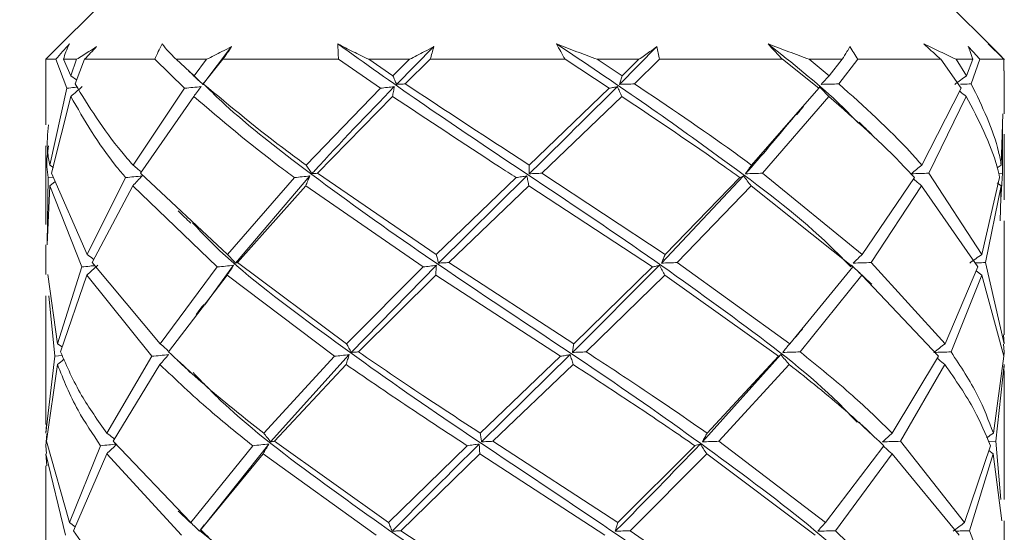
# Model space of a CAD drawing. Header units: millimetres. Extents: x 5 to 297, y 5 to 205.
# Tile 5 of 29: x 90 to 98, y 19 to 23. Entities that reach past the tile are written whole.
import ezdxf

# ---------------------------------------------------------------- set-up
doc = ezdxf.new("R2010")
doc.units = ezdxf.units.MM
doc.linetypes.add('HIDDEN', pattern=[1.905, 1.27, -0.635])
doc.layers.add('VM_VU04', color=7, linetype='HIDDEN')
doc.styles.add('SLDTEXTSTYLE0', font='TXT', dxfattribs={"width": 0.7})
doc.dimstyles.new('SLDDIMSTYLE2', dxfattribs={"dimtxt": 3.5, "dimasz": 3, "dimexe": 0, "dimexo": 0.0625, "dimgap": 0.875, "dimtad": 1, "dimdec": 1, "dimlfac": 2, "dimrnd": 1e-09, "dimzin": 12, "dimdsep": 46, "dimtxsty": 'SLDTEXTSTYLE0', "dimsah": 1, "dimcen": 0.09, "dimadec": 0, "dimazin": 3, "dimtfac": 1, "dimtdec": 1, "dimtofl": 0, "dimtmove": 0, "dimatfit": 3, "dimfxl": 0, "dimfrac": 2, "dimtolj": 1, "dimtzin": 12, "dimarcsym": 0})

# ---------------------------------------------------------------- blocks, each defined once
blk = doc.blocks.new('_D_8')
at = {"layer": 'VM_VU04'}
for p, q in [((81.2546, 86.5591), (65.2546, 86.5591)), ((66.2546, 14.6306), (66.2546, 86.5591)), ((90.3614, 14.6306), (65.2546, 14.6306))]:
    blk.add_line(p, q, dxfattribs=at)
for points in [[(66.2546, 86.5591), (65.7546, 83.5591), (66.7546, 83.5591)], [(66.2546, 14.6306), (66.7546, 17.6306), (65.7546, 17.6306)]]:
    blk.add_solid(points, dxfattribs=at)
at = {"layer": 'VM_VU04', "insert": (61.7429, 44.4966, 0.05), "char_height": 3.5, "attachment_point": 1, "rotation": 90, "style": 'SLDTEXTSTYLE0'}
blk.add_mtext('143.9', dxfattribs=at)

msp = doc.modelspace()

# ---------------------------------------------------------------- linework, layer by layer
at = {"color": 7, "linetype": 'Continuous', "lineweight": 15}
for p, q in [((90.7546, 23.3306), (90.2546, 22.8306)), ((97.71, 22.8752), (97.2546, 23.3306)), ((91.483, 22.6345), (91.7085, 22.9298)), ((92.9987, 22.6345), (93.2905, 22.9298)), ((94.7448, 22.6345), (95.0362, 22.9298)), ((90.2546, 22.8306), (90.2546, 22.3182)), ((90.3326, 22.8306), (90.2546, 22.8306)), ((90.3326, 22.8306), (90.4193, 22.6041)), ((90.4509, 22.7026), (90.3927, 22.8306)), ((90.4958, 22.8306), (90.3927, 22.8306)), ((90.4509, 22.7026), (90.4958, 22.8306)), ((90.5579, 22.8306), (90.4838, 22.6385)), ((91.1068, 22.8306), (90.5579, 22.8306)), ((91.1068, 22.8306), (91.3408, 22.6041)), ((91.4143, 22.7026), (91.2749, 22.8306)), ((91.5127, 22.8306), (91.2749, 22.8306)), ((91.4143, 22.7026), (91.5127, 22.8306)), ((91.6393, 22.8306), (91.4871, 22.6385)), ((92.5449, 22.8306), (91.6393, 22.8306)), ((92.5449, 22.8306), (92.8726, 22.6041)), ((93.1004, 22.8306), (92.7825, 22.8306)), ((92.9712, 22.7026), (92.7825, 22.8306)), ((92.9712, 22.7026), (93.1004, 22.8306)), ((93.2626, 22.8306), (93.067, 22.6385)), ((94.3174, 22.8306), (93.2626, 22.8306)), ((94.3174, 22.8306), (94.6637, 22.6041)), ((94.8953, 22.8306), (94.5701, 22.8306)), ((94.7648, 22.7026), (94.5701, 22.8306)), ((94.7648, 22.7026), (94.8953, 22.8306)), ((95.0558, 22.8306), (94.8618, 22.6385)), ((96.0182, 22.8306), (95.0558, 22.8306)), ((96.0182, 22.8306), (96.3038, 22.6041)), ((96.4861, 22.8306), (96.2281, 22.8306)), ((96.3843, 22.7026), (96.2281, 22.8306)), ((96.3843, 22.7026), (96.4861, 22.8306)), ((96.6082, 22.8306), (96.4602, 22.6385)), ((97.2577, 22.8306), (96.6082, 22.8306)), ((97.2577, 22.8306), (97.4171, 22.6041)), ((97.5084, 22.8306), (97.3767, 22.8306)), ((97.4586, 22.7026), (97.3767, 22.8306)), ((97.4586, 22.7026), (97.5084, 22.8306)), ((97.5642, 22.8306), (97.496, 22.6385)), ((97.752, 22.8306), (97.5642, 22.8306)), ((97.752, 22.8306), (97.7507, 22.7399)), ((97.7518, 22.8189), (97.7528, 22.8306)), ((97.7546, 22.4044), (97.7546, 22.7399)), ((90.4509, 22.7026), (90.496, 22.6701)), ((90.2861, 22.0035), (90.4193, 22.6041)), ((90.9373, 22.0035), (91.3408, 22.6041)), ((91.4947, 22.6504), (91.4835, 22.6353)), ((92.2913, 22.0035), (92.8726, 22.6041)), ((94.0377, 22.0035), (94.6637, 22.6041)), ((95.7766, 22.0035), (96.3038, 22.6041)), ((97.1095, 22.0035), (97.4171, 22.6041)), ((90.4497, 22.5401), (90.3002, 21.9395)), ((91.4117, 22.5401), (90.9956, 21.9395)), ((92.9677, 22.5401), (92.3802, 21.9395)), ((94.7612, 22.5401), (94.137, 21.9395)), ((96.3814, 22.5401), (95.8635, 21.9395)), ((97.4571, 22.5401), (97.1641, 21.9395)), ((97.7311, 22.0035), (97.7429, 22.4044)), ((97.7416, 22.3607), (97.7409, 21.9395)), ((97.7546, 21.7322), (97.7546, 22.2455)), ((90.2546, 22.153), (90.2546, 21.5393)), ((90.2861, 22.0035), (90.314, 21.9843)), ((97.7311, 22.0035), (97.6996, 21.9819)), ((90.2642, 21.384), (90.2742, 21.905)), ((90.3132, 21.9098), (90.2742, 21.905)), ((90.577, 21.3045), (90.3002, 21.9395)), ((90.577, 21.3045), (90.8793, 21.905)), ((91.6765, 21.3045), (90.9956, 21.9395)), ((91.6765, 21.3045), (92.2004, 21.905)), ((91.7382, 21.2365), (92.3211, 21.9182)), ((93.3094, 21.3045), (92.3802, 21.9395)), ((93.3094, 21.3045), (93.9348, 21.905)), ((93.3279, 21.2365), (94.0194, 21.9182)), ((95.1015, 21.3045), (94.137, 21.9395)), ((95.0726, 21.2365), (95.7143, 21.9182)), ((95.1015, 21.3045), (95.6852, 21.905)), ((96.6424, 21.3045), (95.8635, 21.9395)), ((96.6424, 21.3045), (97.0506, 21.905)), ((97.5789, 21.3045), (97.1641, 21.9395)), ((97.5789, 21.3045), (97.7182, 21.905)), ((97.708, 21.9383), (97.7409, 21.9395)), ((97.7265, 21.7322), (97.7409, 21.9395)), ((90.2856, 21.841), (90.264, 21.3804)), ((90.2856, 21.841), (90.3284, 21.8749)), ((90.2856, 21.841), (90.5365, 21.206)), ((90.9353, 21.841), (90.6185, 21.2405)), ((90.9353, 21.841), (91.5967, 21.206)), ((92.2881, 21.841), (91.7552, 21.2405)), ((92.2881, 21.841), (93.2085, 21.206)), ((94.0341, 21.841), (93.4073, 21.2405)), ((94.0341, 21.841), (95.0027, 21.206)), ((95.7734, 21.841), (95.1961, 21.2405)), ((95.7734, 21.841), (96.5682, 21.206)), ((97.1075, 21.841), (96.7121, 21.2405)), ((97.1075, 21.841), (97.5464, 21.206)), ((97.7307, 21.841), (97.6077, 21.2405)), ((97.7307, 21.841), (97.6989, 21.8653)), ((97.7307, 21.841), (97.7232, 21.5669)), ((97.7546, 20.674), (97.7546, 21.5669)), ((90.2546, 21.3804), (90.2546, 21.1458)), ((90.347, 20.6053), (90.5365, 21.206)), ((91.1504, 20.6053), (90.6185, 21.2405)), ((91.1504, 20.6053), (91.5967, 21.206)), ((91.4986, 20.9102), (91.7244, 21.2191)), ((92.6077, 20.6053), (91.7552, 21.2405)), ((92.6077, 20.6053), (93.2085, 21.206)), ((92.6447, 20.5373), (93.3106, 21.2191)), ((94.385, 20.6053), (93.4073, 21.2405)), ((94.375, 20.5373), (95.0558, 21.2191)), ((94.385, 20.6053), (95.0027, 21.206)), ((96.0751, 20.6053), (95.1961, 21.2405)), ((96.0751, 20.6053), (96.5682, 21.206)), ((97.291, 20.6053), (96.7121, 21.2405)), ((97.291, 20.6053), (97.5464, 21.206)), ((97.7539, 20.6053), (97.6077, 21.2405)), ((90.347, 20.6053), (90.2708, 21.1458)), ((90.5755, 21.142), (90.3702, 20.5413)), ((90.5755, 21.142), (91.0846, 20.5069)), ((91.6737, 21.142), (91.2159, 20.5413)), ((91.6737, 21.142), (92.5125, 20.5069)), ((93.3058, 21.142), (92.7004, 20.5413)), ((93.3058, 21.142), (94.2823, 20.5069)), ((95.0981, 21.142), (94.4838, 20.5413)), ((95.0981, 21.142), (95.9884, 20.5069)), ((96.6398, 21.142), (96.1573, 20.5413)), ((96.6398, 21.142), (97.2401, 20.5069)), ((97.5778, 21.142), (97.3377, 20.5413)), ((97.5778, 21.142), (97.5338, 21.1762)), ((97.5778, 21.142), (97.7505, 20.5069)), ((90.2546, 20.9806), (90.2546, 19.9722)), ((90.2789, 20.9806), (90.3256, 20.5069)), ((97.7539, 20.6053), (97.7493, 20.674)), ((90.347, 20.6053), (90.3834, 20.5799)), ((97.7487, 20.6018), (97.7545, 20.5413)), ((90.256, 19.9059), (90.3256, 20.5069)), ((90.3826, 20.5135), (90.3256, 20.5069)), ((90.7329, 19.9059), (91.0846, 20.5069)), ((91.9594, 19.9059), (92.5125, 20.5069)), ((92.0135, 19.8379), (92.6284, 20.52)), ((93.6544, 19.9059), (94.2823, 20.5069)), ((93.6637, 19.8379), (94.3574, 20.52)), ((95.3919, 19.8379), (96.0057, 20.52)), ((95.4296, 19.9059), (95.9884, 20.5069)), ((96.8783, 19.9059), (97.2401, 20.5069)), ((97.6688, 19.9059), (97.7505, 20.5069)), ((97.7496, 20.5001), (97.7545, 20.5413)), ((90.3462, 20.4429), (90.26, 19.8419)), ((91.148, 20.4429), (90.7827, 19.8419)), ((92.6042, 20.4429), (92.0434, 19.8419)), ((94.3813, 20.4429), (93.7535, 19.8419)), ((96.072, 20.4429), (95.521, 19.8419)), ((97.2892, 20.4429), (96.9412, 19.8419)), ((97.7538, 20.4429), (97.6886, 19.8419)), ((97.7538, 20.4429), (97.7498, 20.3939)), ((97.7546, 19.3854), (97.7546, 20.3939)), ((90.256, 19.9059), (90.2594, 19.9722)), ((90.2628, 19.9012), (90.2546, 19.8076)), ((90.2599, 19.7467), (90.2546, 19.8076)), ((90.4396, 19.2067), (90.26, 19.8419)), ((90.4396, 19.2067), (90.6837, 19.8076)), ((91.3885, 19.2067), (90.7827, 19.8419)), ((91.3885, 19.2067), (91.8736, 19.8076)), ((91.4926, 19.1832), (91.9988, 19.8206)), ((92.9367, 19.2067), (92.0434, 19.8419)), ((92.9367, 19.2067), (93.5517, 19.8076)), ((94.7296, 19.2067), (93.7535, 19.8419)), ((94.7296, 19.2067), (95.3335, 19.8076)), ((96.3564, 19.2067), (95.521, 19.8419)), ((96.3564, 19.2067), (96.8109, 19.8076)), ((97.4444, 19.2067), (96.9412, 19.8419)), ((97.4444, 19.2067), (97.6454, 19.8076)), ((97.6305, 19.8399), (97.6886, 19.8419)), ((97.7287, 19.3854), (97.6886, 19.8419)), ((90.2559, 19.7436), (90.409, 19.1083)), ((90.2559, 19.7436), (90.2615, 19.6496)), ((90.731, 19.7436), (90.4716, 19.1427)), ((90.731, 19.7436), (91.3157, 19.1083)), ((91.9561, 19.7436), (91.4606, 19.1427)), ((91.9561, 19.7436), (92.8384, 19.1083)), ((93.6505, 19.7436), (93.0324, 19.1427)), ((93.6505, 19.7436), (94.6282, 19.1083)), ((95.426, 19.7436), (94.8269, 19.1427)), ((95.426, 19.7436), (96.2752, 19.1083)), ((96.8759, 19.7436), (96.433, 19.1427)), ((96.8759, 19.7436), (97.4021, 19.1083)), ((97.6679, 19.7436), (97.4828, 19.1427)), ((97.6679, 19.7436), (97.633, 19.7704)), ((97.6679, 19.7436), (97.736, 19.2202)), ((90.2546, 19.6496), (90.2546, 18.7992)), ((90.4396, 19.2067), (90.4852, 19.174)), ((97.7546, 18.9429), (97.7546, 19.2202)), ((90.9168, 18.5076), (90.4716, 19.1427)), ((92.2594, 18.5076), (91.4606, 19.1427)), ((94.0018, 18.5076), (93.0324, 19.1427)), ((95.7449, 18.5076), (94.8269, 19.1427)), ((97.0892, 18.5076), (96.433, 19.1427)), ((97.7269, 18.5076), (97.4828, 19.1427))]:
    msp.add_line(p, q, dxfattribs=at)
for points, knots in [([(90.4393, 22.9508), (90.4214, 22.9307), (90.3854, 22.8905), (90.3502, 22.8506), (90.3326, 22.8306)], [0, 0, 0, 0, 0.4999252, 1, 1, 1, 1]), ([(90.3927, 22.8306), (90.3986, 22.8504), (90.4104, 22.8902), (90.4297, 22.9306), (90.4393, 22.9508)], [0, 0, 0, 0, 0.499533, 1, 1, 1, 1]), ([(90.6525, 22.9298), (90.6318, 22.9169), (90.5788, 22.8837), (90.5273, 22.8507), (90.4958, 22.8306)], [0, 0, 0, 0, 0.389915, 1, 1, 1, 1]), ([(90.5579, 22.8306), (90.5737, 22.8471), (90.6054, 22.8802), (90.6368, 22.9133), (90.6525, 22.9298)], [0, 0, 0, 0, 0.499964, 1, 1, 1, 1]), ([(91.1645, 22.9508), (91.1545, 22.9307), (91.1347, 22.8905), (91.1161, 22.8506), (91.1068, 22.8306)], [0, 0, 0, 0, 0.499925, 1, 1, 1, 1]), ([(91.2749, 22.8306), (91.2547, 22.8504), (91.2143, 22.8902), (91.1811, 22.9306), (91.1645, 22.9508)], [0, 0, 0, 0, 0.499533, 1, 1, 1, 1]), ([(91.7085, 22.9298), (91.683, 22.9169), (91.6175, 22.8837), (91.5524, 22.8507), (91.5127, 22.8306)], [0, 0, 0, 0, 0.389915, 1, 1, 1, 1]), ([(91.6393, 22.8306), (91.651, 22.8471), (91.6744, 22.8802), (91.6971, 22.9133), (91.7085, 22.9298)], [0, 0, 0, 0, 0.499965, 1, 1, 1, 1]), ([(92.7825, 22.8306), (92.7409, 22.8504), (92.6575, 22.8902), (92.5793, 22.9306), (92.5402, 22.9508)], [0, 0, 0, 0, 0.499533, 1, 1, 1, 1]), ([(92.5402, 22.9508), (92.5406, 22.9307), (92.5414, 22.8905), (92.5437, 22.8506), (92.5449, 22.8306)], [0, 0, 0, 0, 0.499925, 1, 1, 1, 1]), ([(96.6024, 19.9907), (96.5551, 20.0413), (96.3098, 20.3036), (95.6905, 20.7776), (94.8018, 21.4129), (93.9364, 21.9869), (93.1724, 22.5001), (92.7509, 22.8006), (92.5402, 22.9508)], [0, 0, 0, 0, 0.051297, 0.265846, 0.480403, 0.694978, 0.847626, 1, 1, 1, 1]), ([(93.2905, 22.9298), (93.266, 22.9169), (93.2031, 22.8837), (93.1394, 22.8507), (93.1004, 22.8306)], [0, 0, 0, 0, 0.389915, 1, 1, 1, 1]), ([(93.2626, 22.8306), (93.2674, 22.8471), (93.2772, 22.8802), (93.2861, 22.9133), (93.2905, 22.9298)], [0, 0, 0, 0, 0.4999647, 1, 1, 1, 1]), ([(94.5701, 22.8306), (94.5165, 22.8504), (94.4092, 22.8902), (94.3041, 22.9306), (94.2515, 22.9508)], [0, 0, 0, 0, 0.4995328, 1, 1, 1, 1]), ([(94.2515, 22.9508), (94.2621, 22.9307), (94.2833, 22.8905), (94.306, 22.8506), (94.3174, 22.8306)], [0, 0, 0, 0, 0.499925, 1, 1, 1, 1]), ([(96.5528, 21.208), (96.4863, 21.2763), (96.2133, 21.5563), (95.639, 21.9869), (94.9234, 22.5001), (94.4753, 22.8006), (94.2515, 22.9508)], [0, 0, 0, 0, 0.117502, 0.481943, 0.741203, 1, 1, 1, 1]), ([(95.0362, 22.9298), (95.0183, 22.9169), (94.9724, 22.8837), (94.9245, 22.8507), (94.8953, 22.8306)], [0, 0, 0, 0, 0.389916, 1, 1, 1, 1]), ([(95.0558, 22.8306), (95.0527, 22.8471), (95.0466, 22.8802), (95.0396, 22.9133), (95.0362, 22.9298)], [0, 0, 0, 0, 0.499964, 1, 1, 1, 1]), ([(96.2281, 22.8306), (96.1748, 22.8504), (96.0683, 22.8902), (95.9602, 22.9306), (95.9062, 22.9508)], [0, 0, 0, 0, 0.499533, 1, 1, 1, 1]), ([(95.9062, 22.9508), (95.9246, 22.9307), (95.9614, 22.8905), (95.9993, 22.8506), (96.0182, 22.8306)], [0, 0, 0, 0, 0.499925, 1, 1, 1, 1]), ([(96.6107, 22.3349), (96.5566, 22.39), (96.355, 22.5956), (96.0959, 22.8007), (95.9062, 22.9508)], [0, 0, 0, 0, 0.268043, 1, 1, 1, 1]), ([(96.5455, 22.9298), (96.5383, 22.9169), (96.5199, 22.8837), (96.4989, 22.8507), (96.4861, 22.8306)], [0, 0, 0, 0, 0.389915, 1, 1, 1, 1]), ([(96.6082, 22.8306), (96.5979, 22.8471), (96.5773, 22.8802), (96.5561, 22.9133), (96.5455, 22.9298)], [0, 0, 0, 0, 0.499965, 1, 1, 1, 1]), ([(97.3767, 22.8306), (97.336, 22.8504), (97.2546, 22.8902), (97.1684, 22.9306), (97.1252, 22.9508)], [0, 0, 0, 0, 0.499533, 1, 1, 1, 1]), ([(97.1252, 22.9508), (97.1472, 22.9307), (97.1912, 22.8905), (97.2355, 22.8506), (97.2577, 22.8306)], [0, 0, 0, 0, 0.499925, 1, 1, 1, 1]), ([(97.5642, 22.8306), (97.549, 22.8471), (97.5187, 22.8802), (97.488, 22.9133), (97.4727, 22.9298)], [0, 0, 0, 0, 0.499964, 1, 1, 1, 1]), ([(97.4727, 22.9298), (97.4779, 22.9169), (97.4912, 22.8837), (97.5019, 22.8507), (97.5084, 22.8306)], [0, 0, 0, 0, 0.389915, 1, 1, 1, 1]), ([(97.7528, 22.8306), (97.734, 22.8504), (97.6963, 22.8902), (97.6517, 22.9306), (97.6294, 22.9508)], [0, 0, 0, 0, 0.499533, 1, 1, 1, 1]), ([(97.6294, 22.9508), (97.6499, 22.9307), (97.691, 22.8905), (97.7316, 22.8506), (97.752, 22.8306)], [0, 0, 0, 0, 0.499925, 1, 1, 1, 1]), ([(91.372, 22.7406), (91.3851, 22.7279), (91.4113, 22.7024), (91.4371, 22.6769), (91.45, 22.6641)], [0, 0, 0, 0, 0.500163, 1, 1, 1, 1]), ([(91.4143, 22.7026), (91.4258, 22.6913), (91.4487, 22.6687), (91.4715, 22.6459), (91.483, 22.6345)], [0, 0, 0, 0, 0.499994, 1, 1, 1, 1]), ([(92.9712, 22.7026), (92.9758, 22.6913), (92.9849, 22.6687), (92.9941, 22.6459), (92.9987, 22.6345)], [0, 0, 0, 0, 0.4999941, 1, 1, 1, 1]), ([(94.7648, 22.7026), (94.7614, 22.6913), (94.7547, 22.6687), (94.7481, 22.6459), (94.7448, 22.6345)], [0, 0, 0, 0, 0.4999945, 1, 1, 1, 1]), ([(96.3843, 22.7026), (96.3737, 22.6913), (96.3527, 22.6687), (96.3318, 22.6459), (96.3214, 22.6345)], [0, 0, 0, 0, 0.499994, 1, 1, 1, 1]), ([(97.4586, 22.7026), (97.4433, 22.6913), (97.4127, 22.6687), (97.3824, 22.6459), (97.3672, 22.6345)], [0, 0, 0, 0, 0.4999945, 1, 1, 1, 1]), ([(90.5013, 22.6131), (90.4939, 22.6123), (90.4665, 22.6093), (90.4392, 22.6063), (90.4193, 22.6041)], [0, 0, 0, 0, 0.268537, 1, 1, 1, 1]), ([(90.4497, 22.5401), (90.4647, 22.5529), (90.4947, 22.5784), (90.5245, 22.6043), (90.5394, 22.6172)], [0, 0, 0, 0, 0.499993, 1, 1, 1, 1]), ([(90.9373, 22.0035), (90.9073, 22.0378), (90.7221, 22.2489), (90.5924, 22.4609), (90.4838, 22.6385)], [0, 0, 0, 0, 0.162131, 1, 1, 1, 1]), ([(91.4703, 22.6172), (91.4487, 22.615), (91.4056, 22.6107), (91.3624, 22.6063), (91.3408, 22.6041)], [0, 0, 0, 0, 0.499964, 1, 1, 1, 1]), ([(91.4117, 22.5401), (91.4215, 22.5529), (91.4411, 22.5784), (91.4605, 22.6043), (91.4703, 22.6172)], [0, 0, 0, 0, 0.499993, 1, 1, 1, 1]), ([(91.483, 22.6345), (91.4834, 22.6352), (91.4843, 22.6364), (91.4862, 22.6378), (91.4871, 22.6385)], [0, 0, 0, 0, 0.499953, 1, 1, 1, 1]), ([(96.6135, 18.8161), (96.5967, 18.8348), (96.3889, 19.0653), (95.8169, 19.5074), (94.9461, 20.1425), (93.9918, 20.7776), (93.0411, 21.4129), (92.2487, 21.9868), (91.7337, 22.3962), (91.5337, 22.5931), (91.4866, 22.6395)], [0, 0, 0, 0, 0.0146761, 0.1808067, 0.3469308, 0.5130546, 0.6791852, 0.8453299, 0.9635241, 1, 1, 1, 1]), ([(92.2913, 22.0035), (92.2444, 22.0378), (91.9552, 22.2489), (91.7005, 22.4609), (91.4871, 22.6385)], [0, 0, 0, 0, 0.162131, 1, 1, 1, 1]), ([(92.3368, 21.9355), (92.3441, 21.9436), (92.5501, 22.1711), (92.7699, 22.3982), (92.9817, 22.6172)], [0, 0, 0, 0, 0.0358901, 1, 1, 1, 1]), ([(92.9817, 22.6172), (92.9637, 22.615), (92.9275, 22.6107), (92.8909, 22.6063), (92.8726, 22.6041)], [0, 0, 0, 0, 0.499965, 1, 1, 1, 1]), ([(92.9677, 22.5401), (92.97, 22.5529), (92.9748, 22.5784), (92.9794, 22.6043), (92.9817, 22.6172)], [0, 0, 0, 0, 0.499993, 1, 1, 1, 1]), ([(92.9987, 22.6345), (93.0099, 22.6352), (93.0322, 22.6364), (93.0554, 22.6378), (93.067, 22.6385)], [0, 0, 0, 0, 0.499953, 1, 1, 1, 1]), ([(94.0377, 22.0035), (93.9847, 22.0378), (93.6578, 22.2489), (93.3364, 22.4609), (93.067, 22.6385)], [0, 0, 0, 0, 0.162131, 1, 1, 1, 1]), ([(94.037, 21.9355), (94.0453, 21.9436), (94.2766, 22.1711), (94.5062, 22.3982), (94.7275, 22.6172)], [0, 0, 0, 0, 0.0358902, 1, 1, 1, 1]), ([(94.7275, 22.6172), (94.7171, 22.615), (94.6961, 22.6107), (94.6745, 22.6063), (94.6637, 22.6041)], [0, 0, 0, 0, 0.499964, 1, 1, 1, 1]), ([(94.7612, 22.5401), (94.7556, 22.5529), (94.7444, 22.5784), (94.7331, 22.6043), (94.7275, 22.6172)], [0, 0, 0, 0, 0.499993, 1, 1, 1, 1]), ([(94.7448, 22.6345), (94.7642, 22.6352), (94.8029, 22.6364), (94.8422, 22.6378), (94.8618, 22.6385)], [0, 0, 0, 0, 0.499952, 1, 1, 1, 1]), ([(95.7766, 22.0035), (95.7296, 22.0378), (95.4398, 22.2489), (95.1253, 22.4609), (94.8618, 22.6385)], [0, 0, 0, 0, 0.162131, 1, 1, 1, 1]), ([(96.3077, 22.6172), (96.3073, 22.615), (96.3063, 22.6107), (96.3046, 22.6063), (96.3038, 22.6041)], [0, 0, 0, 0, 0.499964, 1, 1, 1, 1]), ([(96.3814, 22.5401), (96.3691, 22.5529), (96.3445, 22.5784), (96.32, 22.6043), (96.3077, 22.6172)], [0, 0, 0, 0, 0.499994, 1, 1, 1, 1]), ([(96.3214, 22.6345), (96.3445, 22.6352), (96.3907, 22.6364), (96.437, 22.6378), (96.4602, 22.6385)], [0, 0, 0, 0, 0.499952, 1, 1, 1, 1]), ([(97.1095, 22.0035), (97.0793, 22.0378), (96.8931, 22.2489), (96.6575, 22.4609), (96.4602, 22.6385)], [0, 0, 0, 0, 0.162131, 1, 1, 1, 1]), ([(97.4571, 22.5401), (97.4409, 22.5528), (97.4236, 22.5665), (97.4064, 22.5802), (97.4053, 22.5811)], [0, 0, 0, 0, 0.93682, 1, 1, 1, 1]), ([(97.4131, 22.6359), (97.4193, 22.6361), (97.4471, 22.6369), (97.4747, 22.6378), (97.496, 22.6385)], [0, 0, 0, 0, 0.224713, 1, 1, 1, 1]), ([(97.7311, 22.0035), (97.7246, 22.0378), (97.6846, 22.2489), (97.582, 22.4609), (97.496, 22.6385)], [0, 0, 0, 0, 0.162131, 1, 1, 1, 1]), ([(90.4497, 22.5401), (90.5553, 22.3565), (90.6772, 22.1446), (90.8554, 21.9333), (90.8793, 21.905)], [0, 0, 0, 0, 0.866025, 1, 1, 1, 1]), ([(91.4117, 22.5401), (91.6277, 22.3565), (91.8771, 22.1446), (92.1622, 21.9333), (92.2004, 21.905)], [0, 0, 0, 0, 0.866025, 1, 1, 1, 1]), ([(92.9677, 22.5401), (93.2446, 22.3565), (93.5643, 22.1446), (93.8911, 21.9333), (93.9348, 21.905)], [0, 0, 0, 0, 0.866025, 1, 1, 1, 1]), ([(94.7612, 22.5401), (95.0356, 22.3565), (95.3525, 22.1446), (95.6459, 21.9333), (95.6852, 21.905)], [0, 0, 0, 0, 0.866025, 1, 1, 1, 1]), ([(96.3814, 22.5401), (96.5904, 22.3565), (96.8318, 22.1446), (97.0248, 21.9333), (97.0506, 21.905)], [0, 0, 0, 0, 0.866025, 1, 1, 1, 1]), ([(97.4571, 22.5401), (97.5529, 22.3565), (97.6635, 22.1446), (97.7117, 21.9333), (97.7182, 21.905)], [0, 0, 0, 0, 0.866025, 1, 1, 1, 1]), ([(96.129, 22.397), (96.1379, 22.4076), (96.1557, 22.4288), (96.1739, 22.45), (96.183, 22.4606)], [0, 0, 0, 0, 0.4997736, 1, 1, 1, 1]), ([(95.7298, 21.9355), (95.7371, 21.9436), (95.876, 22.0986), (96.0033, 22.2534), (96.1239, 22.4)], [0, 0, 0, 0, 0.052677, 1, 1, 1, 1]), ([(90.2861, 22.0035), (90.2792, 22.0378), (90.2582, 22.1424), (90.2689, 22.2475), (90.2762, 22.3182)], [0, 0, 0, 0, 0.327079, 1, 1, 1, 1]), ([(96.7174, 22.2437), (96.7008, 22.2594), (96.6676, 22.2907), (96.6349, 22.3221), (96.6186, 22.3378)], [0, 0, 0, 0, 0.500528, 1, 1, 1, 1]), ([(90.2746, 22.153), (90.2672, 22.0986), (90.2558, 22.0158), (90.2695, 21.9333), (90.2742, 21.905)], [0, 0, 0, 0, 0.657003, 1, 1, 1, 1]), ([(90.9373, 22.0035), (90.9509, 21.9923), (90.9726, 21.9742), (90.9942, 21.956), (91.0023, 21.9492)], [0, 0, 0, 0, 0.625861, 1, 1, 1, 1]), ([(92.2913, 22.0035), (92.2989, 21.9923), (92.314, 21.9697), (92.3292, 21.9469), (92.3368, 21.9355)], [0, 0, 0, 0, 0.499996, 1, 1, 1, 1]), ([(94.0377, 22.0035), (94.0376, 21.9923), (94.0373, 21.9697), (94.0371, 21.9469), (94.037, 21.9355)], [0, 0, 0, 0, 0.499996, 1, 1, 1, 1]), ([(95.7766, 22.0035), (95.7687, 21.9923), (95.7531, 21.9697), (95.7376, 21.9469), (95.7298, 21.9355)], [0, 0, 0, 0, 0.499996, 1, 1, 1, 1]), ([(97.1095, 22.0035), (97.0957, 21.9923), (97.0683, 21.9697), (97.041, 21.9469), (97.0274, 21.9355)], [0, 0, 0, 0, 0.499996, 1, 1, 1, 1]), ([(91.0085, 21.9182), (90.9869, 21.916), (90.9438, 21.9116), (90.9008, 21.9072), (90.8793, 21.905)], [0, 0, 0, 0, 0.499964, 1, 1, 1, 1]), ([(90.9353, 21.841), (90.9475, 21.8538), (90.972, 21.8794), (90.9963, 21.9052), (91.0085, 21.9182)], [0, 0, 0, 0, 0.499993, 1, 1, 1, 1]), ([(92.3211, 21.9182), (92.3011, 21.916), (92.261, 21.9116), (92.2206, 21.9072), (92.2004, 21.905)], [0, 0, 0, 0, 0.4999637, 1, 1, 1, 1]), ([(92.2881, 21.841), (92.2936, 21.8538), (92.3047, 21.8794), (92.3156, 21.9052), (92.3211, 21.9182)], [0, 0, 0, 0, 0.499992, 1, 1, 1, 1]), ([(92.3368, 21.9355), (92.3438, 21.9361), (92.3578, 21.9374), (92.3728, 21.9388), (92.3802, 21.9395)], [0, 0, 0, 0, 0.499951, 1, 1, 1, 1]), ([(94.0194, 21.9182), (94.0054, 21.916), (93.9775, 21.9116), (93.9491, 21.9072), (93.9348, 21.905)], [0, 0, 0, 0, 0.499963, 1, 1, 1, 1]), ([(94.0341, 21.841), (94.0317, 21.8538), (94.0268, 21.8794), (94.0218, 21.9052), (94.0194, 21.9182)], [0, 0, 0, 0, 0.499992, 1, 1, 1, 1]), ([(94.037, 21.9355), (94.0535, 21.9361), (94.0865, 21.9374), (94.1202, 21.9388), (94.137, 21.9395)], [0, 0, 0, 0, 0.499952, 1, 1, 1, 1]), ([(95.7143, 21.9182), (95.7096, 21.916), (95.7003, 21.9116), (95.6903, 21.9072), (95.6852, 21.905)], [0, 0, 0, 0, 0.499963, 1, 1, 1, 1]), ([(95.7734, 21.841), (95.7635, 21.8538), (95.7438, 21.8794), (95.7241, 21.9052), (95.7143, 21.9182)], [0, 0, 0, 0, 0.499992, 1, 1, 1, 1]), ([(95.7298, 21.9355), (95.752, 21.9361), (95.7964, 21.9374), (95.8411, 21.9388), (95.8635, 21.9395)], [0, 0, 0, 0, 0.499953, 1, 1, 1, 1]), ([(97.0274, 21.9355), (97.0502, 21.9361), (97.0959, 21.9374), (97.1414, 21.9388), (97.1641, 21.9395)], [0, 0, 0, 0, 0.499951, 1, 1, 1, 1]), ([(97.1075, 21.841), (97.0924, 21.8538), (97.0712, 21.8718), (97.0501, 21.89), (97.044, 21.8953)], [0, 0, 0, 0, 0.709386, 1, 1, 1, 1]), ([(91.2894, 21.6445), (91.3062, 21.6287), (91.3398, 21.597), (91.3728, 21.5652), (91.3894, 21.5493)], [0, 0, 0, 0, 0.500529, 1, 1, 1, 1]), ([(96.5392, 17.714), (96.3447, 17.8883), (95.9138, 18.2744), (95.082, 18.8722), (94.1413, 19.5074), (93.1829, 20.1425), (92.2974, 20.7777), (91.6855, 21.247), (91.4461, 21.5047), (91.4035, 21.5506)], [0, 0, 0, 0, 0.136289, 0.301865, 0.467427, 0.632982, 0.798536, 0.964098, 1, 1, 1, 1]), ([(90.577, 21.3045), (90.5921, 21.2932), (90.6102, 21.2799), (90.6281, 21.2663), (90.631, 21.2642)], [0, 0, 0, 0, 0.841243, 1, 1, 1, 1]), ([(91.6765, 21.3045), (91.6868, 21.2932), (91.7074, 21.2707), (91.7279, 21.2479), (91.7382, 21.2365)], [0, 0, 0, 0, 0.499981, 1, 1, 1, 1]), ([(93.3094, 21.3045), (93.3124, 21.2932), (93.3186, 21.2707), (93.3248, 21.2479), (93.3279, 21.2365)], [0, 0, 0, 0, 0.49998, 1, 1, 1, 1]), ([(95.1015, 21.3045), (95.0967, 21.2932), (95.0869, 21.2707), (95.0774, 21.2479), (95.0726, 21.2365)], [0, 0, 0, 0, 0.499981, 1, 1, 1, 1]), ([(96.6424, 21.3045), (96.6307, 21.2932), (96.6073, 21.2707), (96.5842, 21.2479), (96.5727, 21.2365)], [0, 0, 0, 0, 0.499981, 1, 1, 1, 1]), ([(97.5789, 21.3045), (97.5631, 21.2932), (97.5315, 21.2707), (97.5001, 21.2479), (97.4844, 21.2365)], [0, 0, 0, 0, 0.49998, 1, 1, 1, 1]), ([(90.6404, 21.217), (90.6264, 21.2155), (90.5917, 21.2119), (90.5571, 21.2082), (90.5365, 21.206)], [0, 0, 0, 0, 0.402738, 1, 1, 1, 1]), ([(90.5755, 21.142), (90.5898, 21.1548), (90.6182, 21.1804), (90.6465, 21.2062), (90.6606, 21.2191)], [0, 0, 0, 0, 0.499991, 1, 1, 1, 1]), ([(91.7244, 21.2191), (91.7032, 21.217), (91.6607, 21.2126), (91.618, 21.2082), (91.5967, 21.206)], [0, 0, 0, 0, 0.499964, 1, 1, 1, 1]), ([(91.6737, 21.142), (91.6822, 21.1548), (91.6992, 21.1804), (91.716, 21.2062), (91.7244, 21.2191)], [0, 0, 0, 0, 0.499991, 1, 1, 1, 1]), ([(91.7382, 21.2365), (91.7408, 21.2371), (91.746, 21.2384), (91.7522, 21.2398), (91.7552, 21.2405)], [0, 0, 0, 0, 0.499952, 1, 1, 1, 1]), ([(93.3106, 21.2191), (93.2937, 21.217), (93.2599, 21.2126), (93.2256, 21.2082), (93.2085, 21.206)], [0, 0, 0, 0, 0.499965, 1, 1, 1, 1]), ([(93.3058, 21.142), (93.3066, 21.1548), (93.3083, 21.1804), (93.3098, 21.2062), (93.3106, 21.2191)], [0, 0, 0, 0, 0.499991, 1, 1, 1, 1]), ([(93.3279, 21.2365), (93.3409, 21.2371), (93.367, 21.2384), (93.3938, 21.2398), (93.4073, 21.2405)], [0, 0, 0, 0, 0.499953, 1, 1, 1, 1]), ([(95.0558, 21.2191), (95.0471, 21.217), (95.0297, 21.2126), (95.0117, 21.2082), (95.0027, 21.206)], [0, 0, 0, 0, 0.499965, 1, 1, 1, 1]), ([(95.0981, 21.142), (95.091, 21.1548), (95.0769, 21.1804), (95.0628, 21.2062), (95.0558, 21.2191)], [0, 0, 0, 0, 0.499991, 1, 1, 1, 1]), ([(95.0726, 21.2365), (95.0931, 21.2371), (95.134, 21.2384), (95.1754, 21.2398), (95.1961, 21.2405)], [0, 0, 0, 0, 0.4999526, 1, 1, 1, 1]), ([(96.6398, 21.142), (96.6265, 21.1548), (96.5998, 21.1804), (96.5733, 21.2062), (96.5601, 21.2191)], [0, 0, 0, 0, 0.49999, 1, 1, 1, 1]), ([(96.5601, 21.2191), (96.5616, 21.217), (96.5647, 21.2126), (96.567, 21.2082), (96.5682, 21.206)], [0, 0, 0, 0, 0.499965, 1, 1, 1, 1]), ([(96.5727, 21.2365), (96.5959, 21.2371), (96.6424, 21.2384), (96.6888, 21.2398), (96.7121, 21.2405)], [0, 0, 0, 0, 0.499952, 1, 1, 1, 1]), ([(97.5245, 21.2377), (97.5318, 21.238), (97.5597, 21.2388), (97.5873, 21.2398), (97.6077, 21.2405)], [0, 0, 0, 0, 0.259973, 1, 1, 1, 1]), ([(96.7171, 21.071), (96.7004, 21.0867), (96.667, 21.1181), (96.6342, 21.1495), (96.6179, 21.1652)], [0, 0, 0, 0, 0.50058, 1, 1, 1, 1]), ([(91.4894, 20.9124), (91.4797, 20.8994), (91.4603, 20.8734), (91.4406, 20.8474), (91.4307, 20.8344)], [0, 0, 0, 0, 0.4998, 1, 1, 1, 1]), ([(96.1215, 20.6573), (96.1305, 20.668), (96.1485, 20.6896), (96.1669, 20.7111), (96.1761, 20.7218)], [0, 0, 0, 0, 0.499769, 1, 1, 1, 1]), ([(91.1504, 20.6053), (91.163, 20.594), (91.1857, 20.5738), (91.2082, 20.5534), (91.2182, 20.5443)], [0, 0, 0, 0, 0.557386, 1, 1, 1, 1]), ([(92.6077, 20.6053), (92.6139, 20.594), (92.6262, 20.5715), (92.6386, 20.5487), (92.6447, 20.5373)], [0, 0, 0, 0, 0.4999912, 1, 1, 1, 1]), ([(94.385, 20.6053), (94.3833, 20.594), (94.3799, 20.5715), (94.3766, 20.5487), (94.375, 20.5373)], [0, 0, 0, 0, 0.499991, 1, 1, 1, 1]), ([(96.0751, 20.6053), (96.066, 20.594), (96.0476, 20.5715), (96.0295, 20.5487), (96.0204, 20.5373)], [0, 0, 0, 0, 0.499991, 1, 1, 1, 1]), ([(97.291, 20.6053), (97.2764, 20.594), (97.2473, 20.5715), (97.2185, 20.5487), (97.204, 20.5373)], [0, 0, 0, 0, 0.49999, 1, 1, 1, 1]), ([(90.7329, 19.9059), (90.6628, 20.0042), (90.5114, 20.216), (90.4195, 20.4278), (90.3702, 20.5413)], [0, 0, 0, 0, 0.463831, 1, 1, 1, 1]), ([(91.2146, 20.52), (91.1929, 20.5178), (91.1496, 20.5135), (91.1063, 20.5091), (91.0846, 20.5069)], [0, 0, 0, 0, 0.499965, 1, 1, 1, 1]), ([(91.148, 20.4429), (91.1591, 20.4557), (91.1814, 20.4812), (91.2035, 20.5071), (91.2146, 20.52)], [0, 0, 0, 0, 0.499989, 1, 1, 1, 1]), ([(91.9594, 19.9059), (91.8346, 20.0042), (91.5656, 20.216), (91.338, 20.4278), (91.2159, 20.5413)], [0, 0, 0, 0, 0.463831, 1, 1, 1, 1]), ([(92.6284, 20.52), (92.6092, 20.5178), (92.5707, 20.5135), (92.5319, 20.5091), (92.5125, 20.5069)], [0, 0, 0, 0, 0.499964, 1, 1, 1, 1]), ([(92.6042, 20.4429), (92.6083, 20.4557), (92.6164, 20.4812), (92.6244, 20.5071), (92.6284, 20.52)], [0, 0, 0, 0, 0.499989, 1, 1, 1, 1]), ([(92.6447, 20.5373), (92.6538, 20.538), (92.6719, 20.5392), (92.6909, 20.5406), (92.7004, 20.5413)], [0, 0, 0, 0, 0.499951, 1, 1, 1, 1]), ([(93.6544, 19.9059), (93.5036, 20.0042), (93.1785, 20.216), (92.8673, 20.4278), (92.7004, 20.5413)], [0, 0, 0, 0, 0.463831, 1, 1, 1, 1]), ([(94.3574, 20.52), (94.3451, 20.5178), (94.3203, 20.5135), (94.295, 20.5091), (94.2823, 20.5069)], [0, 0, 0, 0, 0.499965, 1, 1, 1, 1]), ([(94.3813, 20.4429), (94.3773, 20.4557), (94.3693, 20.4812), (94.3614, 20.5071), (94.3574, 20.52)], [0, 0, 0, 0, 0.49999, 1, 1, 1, 1]), ([(94.375, 20.5373), (94.393, 20.538), (94.4289, 20.5392), (94.4655, 20.5406), (94.4838, 20.5413)], [0, 0, 0, 0, 0.499951, 1, 1, 1, 1]), ([(95.4296, 19.9059), (95.2873, 20.0042), (94.9806, 20.216), (94.6572, 20.4278), (94.4838, 20.5413)], [0, 0, 0, 0, 0.463831, 1, 1, 1, 1]), ([(96.0057, 20.52), (96.003, 20.5178), (95.9976, 20.5135), (95.9915, 20.5091), (95.9884, 20.5069)], [0, 0, 0, 0, 0.499965, 1, 1, 1, 1]), ([(96.072, 20.4429), (96.0609, 20.4557), (96.0388, 20.4812), (96.0167, 20.5071), (96.0057, 20.52)], [0, 0, 0, 0, 0.49999, 1, 1, 1, 1]), ([(96.0204, 20.5373), (96.0432, 20.538), (96.0887, 20.5392), (96.1344, 20.5406), (96.1573, 20.5413)], [0, 0, 0, 0, 0.499951, 1, 1, 1, 1]), ([(96.8783, 19.9059), (96.7772, 20.0042), (96.5592, 20.216), (96.2976, 20.4278), (96.1573, 20.5413)], [0, 0, 0, 0, 0.463831, 1, 1, 1, 1]), ([(97.204, 20.5373), (97.2264, 20.538), (97.2711, 20.5392), (97.3155, 20.5406), (97.3377, 20.5413)], [0, 0, 0, 0, 0.499951, 1, 1, 1, 1]), ([(97.6688, 19.9059), (97.6319, 20.0042), (97.5525, 20.216), (97.4127, 20.4278), (97.3377, 20.5413)], [0, 0, 0, 0, 0.463831, 1, 1, 1, 1]), ([(90.3462, 20.4429), (90.3619, 20.4557), (90.379, 20.4696), (90.3961, 20.4837), (90.3975, 20.4849)], [0, 0, 0, 0, 0.9150174, 1, 1, 1, 1]), ([(90.3462, 20.4429), (90.3935, 20.3234), (90.4774, 20.1118), (90.6211, 19.8999), (90.6837, 19.8076)], [0, 0, 0, 0, 0.564583, 1, 1, 1, 1]), ([(91.148, 20.4429), (91.2731, 20.3234), (91.4946, 20.1118), (91.7586, 19.8999), (91.8736, 19.8076)], [0, 0, 0, 0, 0.564583, 1, 1, 1, 1]), ([(91.2863, 20.4745), (91.3033, 20.4585), (91.3371, 20.4267), (91.3704, 20.3948), (91.387, 20.3789)], [0, 0, 0, 0, 0.50051, 1, 1, 1, 1]), ([(92.6042, 20.4429), (92.7784, 20.3234), (93.0869, 20.1118), (93.4107, 19.8999), (93.5517, 19.8076)], [0, 0, 0, 0, 0.564583, 1, 1, 1, 1]), ([(94.3813, 20.4429), (94.5646, 20.3234), (94.8894, 20.1118), (95.1988, 19.8999), (95.3335, 19.8076)], [0, 0, 0, 0, 0.564583, 1, 1, 1, 1]), ([(96.072, 20.4429), (96.2226, 20.3234), (96.4892, 20.1118), (96.7133, 19.8999), (96.8109, 19.8076)], [0, 0, 0, 0, 0.564583, 1, 1, 1, 1]), ([(97.2892, 20.4429), (97.2735, 20.4557), (97.2539, 20.4716), (97.2344, 20.4878), (97.2305, 20.491)], [0, 0, 0, 0, 0.79931, 1, 1, 1, 1]), ([(97.2892, 20.4429), (97.3724, 20.3234), (97.5198, 20.1118), (97.6073, 19.8999), (97.6454, 19.8076)], [0, 0, 0, 0, 0.564583, 1, 1, 1, 1]), ([(96.6303, 16.4604), (96.4114, 16.6578), (95.9737, 17.0525), (95.1591, 17.645), (94.2666, 18.2514), (93.3281, 18.8722), (92.4267, 19.5074), (91.7639, 20.0097), (91.4836, 20.3003), (91.4075, 20.3792)], [0, 0, 0, 0, 0.1510857, 0.3022231, 0.4532719, 0.6153895, 0.7774933, 0.9395908, 1, 1, 1, 1]), ([(96.7182, 19.8962), (96.7013, 19.9121), (96.6675, 19.9439), (96.6343, 19.9758), (96.6177, 19.9918)], [0, 0, 0, 0, 0.500508, 1, 1, 1, 1]), ([(90.7329, 19.9059), (90.7474, 19.8946), (90.7674, 19.879), (90.7874, 19.8633), (90.793, 19.8589)], [0, 0, 0, 0, 0.721418, 1, 1, 1, 1]), ([(91.9594, 19.9059), (91.9684, 19.8946), (91.9865, 19.8721), (92.0045, 19.8493), (92.0135, 19.8379)], [0, 0, 0, 0, 0.49999, 1, 1, 1, 1]), ([(93.6544, 19.9059), (93.6559, 19.8946), (93.6589, 19.8721), (93.6621, 19.8493), (93.6637, 19.8379)], [0, 0, 0, 0, 0.4999903, 1, 1, 1, 1]), ([(95.4296, 19.9059), (95.4232, 19.8946), (95.4106, 19.8721), (95.3981, 19.8493), (95.3919, 19.8379)], [0, 0, 0, 0, 0.49999, 1, 1, 1, 1]), ([(96.8783, 19.9059), (96.8656, 19.8946), (96.8402, 19.8721), (96.8149, 19.8493), (96.8023, 19.8379)], [0, 0, 0, 0, 0.49999, 1, 1, 1, 1]), ([(97.6688, 19.9059), (97.6525, 19.8946), (97.6353, 19.8827), (97.6182, 19.8706), (97.6171, 19.8699)], [0, 0, 0, 0, 0.9406944, 1, 1, 1, 1]), ([(90.8039, 19.8199), (90.785, 19.818), (90.7448, 19.8139), (90.7049, 19.8098), (90.6837, 19.8076)], [0, 0, 0, 0, 0.470532, 1, 1, 1, 1]), ([(90.731, 19.7436), (90.7444, 19.7564), (90.7711, 19.7819), (90.7977, 19.8077), (90.8109, 19.8206)], [0, 0, 0, 0, 0.500003, 1, 1, 1, 1]), ([(91.9988, 19.8206), (91.9779, 19.8185), (91.9363, 19.8141), (91.8945, 19.8098), (91.8736, 19.8076)], [0, 0, 0, 0, 0.499964, 1, 1, 1, 1]), ([(91.9561, 19.7436), (91.9633, 19.7564), (91.9775, 19.7819), (91.9917, 19.8077), (91.9988, 19.8206)], [0, 0, 0, 0, 0.500003, 1, 1, 1, 1]), ([(92.0135, 19.8379), (92.0183, 19.8386), (92.0278, 19.8398), (92.0382, 19.8412), (92.0434, 19.8419)], [0, 0, 0, 0, 0.4999538, 1, 1, 1, 1]), ([(92.9651, 19.1387), (92.9678, 19.1414), (93.1897, 19.3686), (93.4193, 19.596), (93.6461, 19.8206)], [0, 0, 0, 0, 0.012037, 1, 1, 1, 1]), ([(93.6461, 19.8206), (93.6305, 19.8185), (93.5993, 19.8141), (93.5675, 19.8098), (93.5517, 19.8076)], [0, 0, 0, 0, 0.499963, 1, 1, 1, 1]), ([(93.6505, 19.7436), (93.6498, 19.7564), (93.6483, 19.7819), (93.6468, 19.8077), (93.6461, 19.8206)], [0, 0, 0, 0, 0.500003, 1, 1, 1, 1]), ([(93.6637, 19.8379), (93.6785, 19.8386), (93.708, 19.8398), (93.7383, 19.8412), (93.7535, 19.8419)], [0, 0, 0, 0, 0.499954, 1, 1, 1, 1]), ([(94.7105, 19.1387), (94.7133, 19.1414), (94.9404, 19.3686), (95.1593, 19.596), (95.3755, 19.8206)], [0, 0, 0, 0, 0.0120372, 1, 1, 1, 1]), ([(95.3755, 19.8206), (95.3687, 19.8185), (95.3551, 19.8141), (95.3407, 19.8098), (95.3335, 19.8076)], [0, 0, 0, 0, 0.499963, 1, 1, 1, 1]), ([(95.426, 19.7436), (95.4176, 19.7564), (95.4007, 19.7819), (95.3839, 19.8077), (95.3755, 19.8206)], [0, 0, 0, 0, 0.500003, 1, 1, 1, 1]), ([(95.3919, 19.8379), (95.4133, 19.8386), (95.4562, 19.8398), (95.4994, 19.8412), (95.521, 19.8419)], [0, 0, 0, 0, 0.499953, 1, 1, 1, 1]), ([(96.8023, 19.8379), (96.8255, 19.8386), (96.8718, 19.8398), (96.9181, 19.8412), (96.9412, 19.8419)], [0, 0, 0, 0, 0.499953, 1, 1, 1, 1]), ([(96.8759, 19.7436), (96.8617, 19.7564), (96.8392, 19.7766), (96.8168, 19.797), (96.8086, 19.8046)], [0, 0, 0, 0, 0.6313245, 1, 1, 1, 1]), ([(91.2915, 19.2957), (91.3084, 19.2798), (91.342, 19.2482), (91.375, 19.2165), (91.3915, 19.2006)], [0, 0, 0, 0, 0.500587, 1, 1, 1, 1]), ([(91.3885, 19.2067), (91.4, 19.1954), (91.4232, 19.1729), (91.4463, 19.1501), (91.4578, 19.1387)], [0, 0, 0, 0, 0.499992, 1, 1, 1, 1]), ([(91.4947, 19.1888), (91.4843, 19.1749), (91.4725, 19.1589), (91.4605, 19.143), (91.459, 19.141)], [0, 0, 0, 0, 0.874384, 1, 1, 1, 1]), ([(92.9367, 19.2067), (92.9414, 19.1954), (92.9509, 19.1729), (92.9604, 19.1501), (92.9651, 19.1387)], [0, 0, 0, 0, 0.499993, 1, 1, 1, 1]), ([(94.7296, 19.2067), (94.7264, 19.1954), (94.72, 19.1729), (94.7137, 19.1501), (94.7105, 19.1387)], [0, 0, 0, 0, 0.499992, 1, 1, 1, 1]), ([(96.3564, 19.2067), (96.346, 19.1954), (96.3252, 19.1729), (96.3046, 19.1501), (96.2943, 19.1387)], [0, 0, 0, 0, 0.499992, 1, 1, 1, 1]), ([(97.4444, 19.2067), (97.4292, 19.1954), (97.3988, 19.1729), (97.3685, 19.1501), (97.3534, 19.1387)], [0, 0, 0, 0, 0.499992, 1, 1, 1, 1]), ([(91.4578, 19.1387), (91.458, 19.1393), (91.4585, 19.1406), (91.4599, 19.142), (91.4606, 19.1427)], [0, 0, 0, 0, 0.499953, 1, 1, 1, 1]), ([(95.1648, 16.4604), (94.8786, 16.6578), (94.3063, 17.0525), (93.4096, 17.645), (92.5412, 18.2514), (91.8661, 18.7533), (91.5597, 19.0579), (91.4663, 19.1508)], [0, 0, 0, 0, 0.220088, 0.440251, 0.660285, 0.896443, 1, 1, 1, 1]), ([(92.9651, 19.1387), (92.9761, 19.1393), (92.9981, 19.1406), (93.021, 19.142), (93.0324, 19.1427)], [0, 0, 0, 0, 0.499954, 1, 1, 1, 1]), ([(94.7105, 19.1387), (94.7298, 19.1393), (94.7683, 19.1406), (94.8073, 19.142), (94.8269, 19.1427)], [0, 0, 0, 0, 0.4999531, 1, 1, 1, 1]), ([(96.2943, 19.1387), (96.3174, 19.1393), (96.3635, 19.1406), (96.4098, 19.142), (96.433, 19.1427)], [0, 0, 0, 0, 0.499953, 1, 1, 1, 1]), ([(97.3806, 19.1395), (97.3932, 19.1399), (97.4274, 19.1409), (97.4613, 19.142), (97.4828, 19.1427)], [0, 0, 0, 0, 0.367512, 1, 1, 1, 1])]:
    msp.add_open_spline(points, degree=3, knots=knots, dxfattribs=at)

# ---------------------------------------------------------------- dimensions: what is measured, and where the dimension line sits
at = {"layer": 'VM_VU04'}
dim = msp.add_linear_dim(base=(66.2546, 86.5591), p1=(91.3614, 14.6306), p2=(82.2546, 86.5591), angle=90, dimstyle='SLDDIMSTYLE2', dxfattribs=at)
dim.commit()
dim.dimension.update_dxf_attribs({"geometry": '_D_8', "text_midpoint": (66.2546, 50.5948), "dimtype": 160})

doc.saveas('drawing.dxf')
